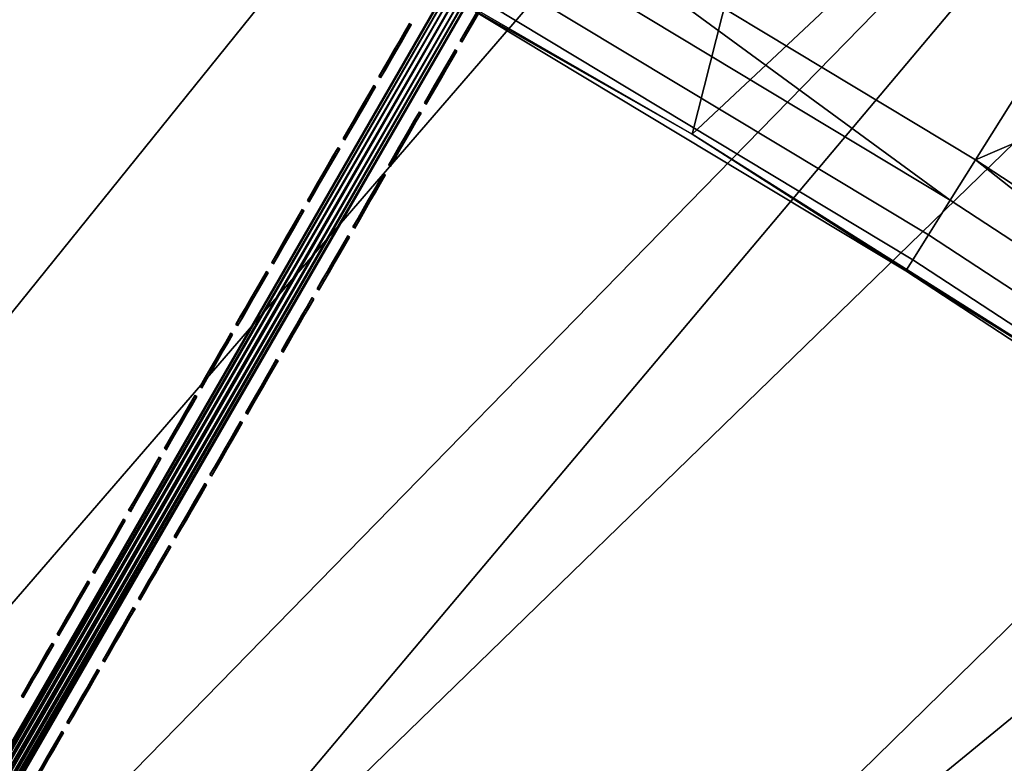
# Model space of a CAD drawing. Header units: inches. Extents: x 0 to 54.6, y -45.5 to 0.
# Tile 183 of 256: x 25.3 to 29, y -19.2 to -16.4. Entities that reach past the tile are written whole.
import ezdxf

# ---------------------------------------------------------------- set-up
doc = ezdxf.new("R2010")
doc.units = ezdxf.units.IN
doc.header["$LTSCALE"] = 0.03937
doc.header["$MEASUREMENT"] = 0
for name, color, linetype in [('A-FURN-3-ST', 151, 'Continuous'), ('A-FURN-3-ST-BK', 151, 'Continuous'), ('A-FURN-3-ST-SEAM', 250, 'Continuous'), ('A-FURN-3-STITCH', 15, 'Continuous')]:
    doc.layers.add(name, color=color, linetype=linetype)

msp = doc.modelspace()

# ---------------------------------------------------------------- meshes
at = {"layer": 'A-FURN-3-ST'}
mesh = msp.add_polyface(dxfattribs=at)
corners = [(23.0629, -10.2733, 18), (22.4284, -9.6913, 17.9625), (21.0919, -9.4544, 18), (20.5052, -8.9224, 17.9625), (19.0918, -8.7091, 18), (22.6875, -9.0756, 17.45), (20.742, -8.2978, 17.45), (20.68, -8.4613, 17.6778), (22.6197, -9.2368, 17.6778), (20.5993, -8.6743, 17.8526), (22.5313, -9.4468, 17.8526), (22.5509, -9.4008, 5), (20.6173, -8.6277, 5), (22.6251, -9.2244, 5.0381), (36.7792, -17.9587, 5), (16.2872, -31.4568, 5), (14.7886, -30.727, 5), (28.1686, -12.1281, 5), (13.2573, -30.0683, 5), (26.329, -11.1521, 5), (24.4557, -10.2426, 5), (11.6968, -29.4823, 5), (10.1105, -28.9702, 5), (18.6572, -7.9243, 5), (8.5019, -28.5331, 5), (16.6732, -7.2916, 5), (6.8746, -28.172, 5), (14.6678, -6.7303, 5), (12.6436, -6.2412, 5), (5.2321, -27.8877, 5), (10.6032, -5.8249, 5), (8.5492, -5.4819, 5), (3.5781, -27.6808, 5), (6.4842, -5.2127, 5), (16.5622, -30.9235, 18), (30.6033, -14.2615, 18), (15.0378, -30.1812, 18), (26.9071, -12.1275, 18), (13.4803, -29.5113, 18), (25.0022, -11.1647, 18), (11.893, -28.9153, 18), (10.2795, -28.3945, 18), (8.6434, -27.95, 18), (17.0655, -8.0385, 18), (15.0157, -7.4435, 18), (6.9881, -27.5828, 18), (12.9453, -6.9249, 18), (5.3175, -27.2938, 18), (10.8571, -6.4834, 18), (8.7539, -6.1197, 18), (3.6351, -27.0835, 18), (6.6387, -5.8342, 18)]
mesh.append_faces([[corners[k] for k in face] for face in [(0, 1, 2), (2, 1, 3), (2, 3, 4), (5, 6, 7, 8), (8, 7, 9, 10), (10, 9, 3, 1), (11, 12, 13), (14, 15, 16), (17, 16, 18), (17, 18, 19), (19, 18, 20), (20, 18, 21), (20, 21, 11), (11, 21, 22), (11, 22, 12), (12, 22, 23), (23, 22, 24), (23, 24, 25), (25, 24, 26), (25, 26, 27), (27, 26, 28), (28, 26, 29), (28, 29, 30), (30, 29, 31), (31, 29, 32), (31, 32, 33), (34, 35, 36), (36, 37, 38), (38, 37, 39), (38, 39, 40), (40, 39, 0), (40, 0, 2), (40, 2, 41), (41, 2, 4), (41, 4, 42), (42, 4, 43), (42, 43, 44), (42, 44, 45), (45, 44, 46), (45, 46, 47), (47, 46, 48), (47, 48, 49), (47, 49, 50), (50, 49, 51)]])
mesh = msp.add_polyface(dxfattribs=at)
corners = [(39.0653, -20.7401, 18), (38.1606, -19.5417, 17.9625), (37.4714, -19.3205, 18), (36.58, -18.2032, 17.9625), (35.826, -17.9611, 18), (38.6738, -18.9573, 17.1847), (38.6985, -18.9291, 16.9), (37.072, -17.6007, 17.1847), (38.6013, -19.0398, 17.45), (37.0024, -17.6858, 17.45), (36.8919, -17.8212, 17.6778), (38.486, -19.1712, 17.6778), (36.7478, -17.9977, 17.8526), (38.3356, -19.3424, 17.8526), (38.6985, -18.9291, 5.5), (37.0957, -17.5717, 16.9), (38.6734, -18.9576, 5.3087), (37.0957, -17.5717, 5.5), (38.3683, -19.3045, 5), (36.9002, -17.8106, 5.0381), (38.4947, -19.1608, 5.0381), (20.555, -34.0562, 5), (19.1736, -33.1232, 5), (50.2339, -33.7088, 5), (17.75, -32.2561, 5), (49.1529, -31.9289, 5), (16.2872, -31.4568, 5), (48.0088, -30.1888, 5), (46.8032, -28.4908, 5), (45.5376, -26.8371, 5), (44.2135, -25.2298, 5), (42.8328, -23.6709, 5), (41.3971, -22.1625, 5), (39.9083, -20.7064, 5), (36.7792, -17.9587, 5), (14.7886, -30.727, 5), (35.1428, -16.6707, 5), (33.4614, -15.4421, 5), (31.7371, -14.2744, 5), (29.9721, -13.1693, 5), (28.1686, -12.1281, 5), (20.903, -33.5675, 18), (49.7143, -34.0088, 18), (19.498, -32.6185, 18), (48.6051, -32.1852, 18), (18.05, -31.7365, 18), (16.5622, -30.9235, 18), (47.429, -30.4041, 18), (46.1877, -28.6678, 18), (44.8828, -26.9787, 18), (43.5163, -25.3392, 18), (42.0898, -23.7515, 18), (40.6055, -22.2177, 18), (34.1312, -16.6636, 18), (32.3896, -15.4298, 18), (30.6033, -14.2615, 18), (15.0378, -30.1812, 18), (28.775, -13.1602, 18), (26.9071, -12.1275, 18)]
mesh.append_faces([[corners[k] for k in face] for face in [(0, 1, 2), (2, 1, 3), (2, 3, 4), (5, 6, 7), (8, 9, 10, 11), (11, 10, 12, 13), (13, 12, 3, 1), (6, 14, 15), (14, 16, 17), (18, 19, 20), (21, 22, 23), (23, 22, 24), (25, 24, 26), (25, 26, 27), (27, 26, 28), (28, 26, 29), (29, 26, 30), (30, 26, 31), (31, 26, 32), (32, 26, 33), (33, 26, 18), (18, 26, 34), (34, 35, 36), (36, 35, 37), (37, 35, 38), (38, 35, 39), (39, 35, 40), (41, 42, 43), (43, 44, 45), (45, 44, 46), (46, 44, 47), (46, 47, 48), (48, 49, 46), (46, 49, 50), (46, 50, 51), (51, 52, 46), (46, 52, 0), (46, 0, 2), (2, 4, 46), (46, 4, 53), (46, 53, 54), (54, 55, 46), (56, 55, 57), (56, 57, 58)]])
at = {"layer": 'A-FURN-3-ST-BK'}
mesh = msp.add_polyface(dxfattribs=at)
corners = [(28.4107, -11.6906, 16.9), (30.2106, -12.773, 17.1847), (28.3926, -11.7234, 17.1847), (30.1539, -12.8672, 17.45), (30.0638, -13.017, 17.6778), (28.2546, -11.9725, 17.6778), (28.3393, -11.8195, 17.45), (29.8096, -13.4396, 17.9625), (28.775, -13.1602, 18), (28.0158, -12.4039, 17.9625), (26.9071, -12.1275, 18), (29.9464, -13.2122, 17.8526), (28.1443, -12.1718, 17.8526), (30.6033, -14.2615, 18), (28.9335, -16.9191, 18), (27.2057, -15.8784, 18), (25.4405, -14.9024, 18), (28.8375, -17.072, 18.0337), (27.1154, -16.0347, 18.0337), (25.3561, -15.062, 18.0337), (26.0625, -15.7853, 18.6363), (25.2077, -15.3425, 18.4534), (26.9568, -16.3095, 18.4534), (27.8579, -16.8219, 18.6363), (28.6687, -17.3407, 18.4534), (29.6121, -17.9267, 18.6363), (28.6955, -17.298, 18.2768), (26.982, -16.2659, 18.2768), (25.2313, -15.298, 18.2768), (28.7544, -17.2042, 18.1303), (27.0373, -16.17, 18.1303), (25.2831, -15.2001, 18.1303), (30.6235, -14.2296, 31.5452), (28.7939, -13.1275, 31.5452), (26.9247, -12.094, 31.5452), (24.2286, -14.8186, 18.6363), (28.3178, -11.8582, 32.6999), (28.1751, -12.116, 32.4772), (29.9793, -13.1576, 32.4772), (30.1312, -12.9051, 32.6999), (28.0546, -12.3335, 32.204), (29.8512, -13.3707, 32.204), (27.9606, -12.5034, 31.8898), (29.7511, -13.5371, 31.8898), (26.1342, -11.5344, 31.8898)]
mesh.append_faces([[corners[k] for k in face] for face in [(0, 1, 2), (3, 4, 5, 6), (7, 8, 9), (9, 8, 10), (11, 7, 9, 12), (4, 11, 12, 5), (13, 14, 15), (13, 15, 8), (8, 15, 16), (8, 16, 10), (14, 17, 15), (15, 17, 18), (15, 18, 16), (16, 18, 19), (20, 21, 22), (20, 22, 23), (23, 22, 24), (23, 24, 25), (26, 24, 22, 27), (27, 22, 21, 28), (29, 26, 27, 30), (30, 27, 28, 31), (17, 29, 30, 18), (18, 30, 31, 19), (23, 32, 33), (23, 33, 20), (20, 33, 34), (20, 34, 35), (36, 37, 38, 39), (37, 40, 41, 38), (40, 42, 43, 41), (44, 34, 42), (42, 34, 33), (42, 33, 43)]])
mesh = msp.add_polyface(dxfattribs=at)
corners = [(33.7496, -15.0335, 16.9), (35.423, -16.3027, 17.1847), (33.728, -15.0641, 17.1847), (35.3565, -16.3902, 17.45), (33.6648, -15.154, 17.45), (35.2509, -16.5295, 17.6778), (33.5642, -15.297, 17.6778), (34.9529, -16.9224, 17.9625), (34.1312, -16.6636, 18), (33.2804, -15.7003, 17.9625), (32.3896, -15.4298, 18), (31.5653, -14.5388, 17.9625), (35.1132, -16.711, 17.8526), (33.4331, -15.4833, 17.8526), (31.7101, -14.3165, 17.8526), (30.6215, -18.0231, 18), (28.9335, -16.9191, 18), (30.6033, -14.2615, 18), (30.5199, -18.1723, 18.0337), (28.8375, -17.072, 18.0337), (29.6121, -17.9267, 18.6363), (28.6687, -17.3407, 18.4534), (30.3413, -18.4346, 18.4534), (30.3697, -18.393, 18.2768), (28.6955, -17.298, 18.2768), (30.432, -18.3014, 18.1303), (28.7544, -17.2042, 18.1303), (31.3225, -19.0981, 18.6363), (34.1539, -16.6333, 31.5452), (32.411, -15.3987, 31.5452), (30.6235, -14.2296, 31.5452), (27.8579, -16.8219, 18.6363), (33.8299, -14.9201, 32.8647), (33.6397, -15.1904, 32.6999), (35.3303, -16.4258, 32.6999), (35.5301, -16.1624, 32.8647), (33.4701, -15.4314, 32.4772), (35.1522, -16.6606, 32.4772), (31.7451, -14.2633, 32.4772), (31.6094, -14.4716, 32.204), (33.327, -15.6348, 32.204), (35.0019, -16.8587, 32.204), (31.5034, -14.6343, 31.8898), (33.2153, -15.7936, 31.8898), (34.8846, -17.0134, 31.8898), (33.8934, -14.829, 5), (35.5212, -16.1732, 5.0335), (33.8215, -14.9312, 5.0335), (33.7689, -15.0061, 5.125), (35.4456, -16.2728, 5.25), (33.7496, -15.0335, 5.25), (35.4456, -16.2728, 16.9)]
mesh.append_faces([[corners[k] for k in face] for face in [(0, 1, 2), (1, 3, 4, 2), (3, 5, 6, 4), (7, 8, 9), (9, 8, 10), (9, 10, 11), (12, 7, 9, 13), (13, 9, 11, 14), (5, 12, 13, 6), (8, 15, 10), (10, 15, 16), (10, 16, 17), (15, 18, 16), (16, 18, 19), (20, 21, 22), (23, 22, 21, 24), (25, 23, 24, 26), (18, 25, 26, 19), (27, 28, 29), (27, 29, 20), (20, 29, 30), (20, 30, 31), (32, 33, 34, 35), (33, 36, 37, 34), (38, 39, 40, 36), (36, 40, 41, 37), (39, 42, 43, 40), (40, 43, 44, 41), (42, 29, 43), (43, 29, 28), (43, 28, 44), (45, 46, 47), (48, 49, 50), (50, 51, 0)]])
at = {"layer": 'A-FURN-3-ST-SEAM'}
mesh = msp.add_polyface(dxfattribs=at)
corners = [(21.6684, -25.5692, 18), (27.3369, -15.7434, 18.0191), (21.6623, -25.5656, 18.0255), (19.8809, -28.6653, 18), (19.8748, -28.6618, 18.0255), (18.0933, -31.7615, 18), (19.8206, -28.6305, 18.0459), (19.851, -28.6481, 18.0472), (21.6386, -25.5519, 18.0472), (21.6082, -25.5344, 18.0459), (27.2969, -15.7203, 18.05), (27.3135, -15.7299, 18.0462), (21.6522, -25.5598, 18.039), (27.3276, -15.738, 18.0354), (27.2804, -15.7108, 18.0462), (21.5953, -25.5269, 18.0362), (19.8077, -28.6231, 18.0362), (18.0069, -31.7116, 18.0045), (18.0111, -31.714, 18.0217), (19.7987, -28.6179, 18.0217), (19.7945, -28.6155, 18.0045), (21.5863, -25.5217, 18.0217), (21.5821, -25.5193, 18.0045), (21.5834, -25.5201, 17.9868), (19.7959, -28.6162, 17.9868), (18.0083, -31.7124, 17.9868), (19.8578, -28.652, 17.9563), (19.8434, -28.6437, 17.9505), (21.6309, -25.5475, 17.9505), (21.6454, -25.5559, 17.9563), (27.3135, -15.7299, 17.9538), (27.2969, -15.7203, 17.95), (21.6156, -25.5387, 17.9515), (27.2803, -15.7107, 17.9538), (21.6016, -25.5306, 17.9588), (27.2663, -15.7026, 17.9647), (27.3275, -15.738, 17.9646), (21.6573, -25.5627, 17.9675), (19.8698, -28.6589, 17.9675), (18.0903, -31.7598, 17.9826), (19.8779, -28.6636, 17.9826), (21.6655, -25.5674, 17.9826), (27.3402, -15.7453, 18), (27.3369, -15.7434, 17.9809), (19.828, -28.6348, 17.9515), (19.814, -28.6267, 17.9588), (19.8646, -28.6559, 18.039)]
mesh.append_faces([[corners[k] for k in face] for face in [(0, 1, 2), (0, 2, 3), (3, 2, 4), (3, 4, 5), (6, 7, 8, 9), (9, 8, 10), (11, 8, 12), (13, 12, 2), (9, 14, 15), (9, 15, 16, 6), (17, 18, 19, 20), (20, 19, 21, 22), (22, 23, 24, 20), (20, 24, 25, 17), (26, 27, 28, 29), (29, 28, 30), (31, 28, 32), (33, 32, 34), (35, 34, 23), (29, 36, 37), (29, 37, 38, 26), (3, 39, 40), (3, 40, 0), (0, 40, 41), (0, 41, 42), (43, 41, 37), (38, 37, 41, 40), (32, 28, 27, 44), (24, 23, 34, 45), (45, 34, 32, 44), (16, 15, 21, 19), (4, 2, 12, 46), (46, 12, 8, 7)]])
mesh = msp.add_polyface(dxfattribs=at)
corners = [(27.3369, -15.7434, 17.9809), (27.3275, -15.738, 17.9646), (27.3402, -15.7453, 18), (27.3135, -15.7299, 17.9538), (27.2969, -15.7203, 17.95), (27.2803, -15.7107, 17.9538), (27.2663, -15.7026, 17.9647), (27.2569, -15.6972, 17.9809), (27.2536, -15.6953, 18), (27.2569, -15.6972, 18.0192), (27.2663, -15.7026, 18.0354), (27.2804, -15.7108, 18.0462), (27.2969, -15.7203, 18.05), (27.3135, -15.7299, 18.0462), (27.3276, -15.738, 18.0354), (27.3369, -15.7434, 18.0191), (21.6684, -25.5692, 18), (21.6386, -25.5519, 18.0472), (21.6522, -25.5598, 18.039), (21.6623, -25.5656, 18.0255), (21.6082, -25.5344, 18.0459), (21.5821, -25.5193, 18.0045), (21.5863, -25.5217, 18.0217), (21.5953, -25.5269, 18.0362), (21.5834, -25.5201, 17.9868), (21.6309, -25.5475, 17.9505), (21.6156, -25.5387, 17.9515), (21.6016, -25.5306, 17.9588), (21.6454, -25.5559, 17.9563), (21.6655, -25.5674, 17.9826), (21.6573, -25.5627, 17.9675)]
mesh.append_faces([[corners[k] for k in face] for face in [(0, 1, 2), (2, 15, 16), (12, 17, 13), (13, 18, 14), (14, 19, 15), (12, 11, 20), (21, 22, 9), (9, 22, 10), (10, 22, 23), (10, 23, 11), (9, 8, 21), (21, 8, 24), (3, 25, 4), (4, 26, 5), (5, 27, 6), (6, 24, 7), (7, 24, 8), (3, 1, 28), (2, 29, 0), (0, 30, 1)]])
mesh.append_faces([[corners[k] for k in face] for face in [(2, 3, 4), (2, 5, 6), (2, 6, 7), (7, 9, 10), (7, 10, 11), (7, 12, 13), (7, 13, 14), (7, 15, 2)]], dxfattribs={"vtx0": -1, "vtx2": -1})
mesh.append_faces([[corners[k] for k in face] for face in [(8, 9, 7)]], dxfattribs={"vtx1": -1})
mesh.append_faces([[corners[k] for k in face] for face in [(4, 5, 2), (11, 12, 7), (14, 15, 7)]], dxfattribs={"vtx1": -1, "vtx2": -1})
mesh.append_faces([[corners[k] for k in face] for face in [(2, 1, 3)]], dxfattribs={"vtx2": -1})
at = {"layer": 'A-FURN-3-STITCH'}
mesh = msp.add_polymesh((7, 4), dxfattribs=at)
for k, corner in enumerate([(26.9753, -16.4676, 18.0001), (26.9775, -16.4689, 18), (26.982, -16.4715, 18), (26.9843, -16.4728, 18.0001), (26.9944, -16.4344, 18.0077), (26.9967, -16.4357, 18.0122), (27.0012, -16.4383, 18.0122), (27.0035, -16.4396, 18.0077), (27.0138, -16.4008, 18.0123), (27.0161, -16.4021, 18.0168), (27.0206, -16.4047, 18.0168), (27.0229, -16.406, 18.0123), (27.0334, -16.3669, 18.0138), (27.0356, -16.3682, 18.0183), (27.0401, -16.3708, 18.0183), (27.0424, -16.3721, 18.0138), (27.0529, -16.3331, 18.0123), (27.0552, -16.3344, 18.0168), (27.0597, -16.337, 18.0168), (27.0619, -16.3383, 18.0123), (27.0723, -16.2995, 18.0077), (27.0746, -16.3008, 18.0122), (27.0791, -16.3034, 18.0122), (27.0814, -16.3047, 18.0077), (27.0915, -16.2662, 18.0001), (27.0938, -16.2675, 18.0001), (27.0983, -16.2702, 18.0001), (27.1005, -16.2715, 18.0001)]):
    mesh.set_mesh_vertex(divmod(k, 4), corner)
mesh = msp.add_polymesh((7, 4), dxfattribs=at)
for k, corner in enumerate([(26.6666, -16.6029, 18.0001), (26.6688, -16.6042, 18), (26.6733, -16.6068, 18), (26.6756, -16.6081, 18.0001), (26.6857, -16.5697, 18.0077), (26.688, -16.571, 18.0122), (26.6925, -16.5736, 18.0122), (26.6948, -16.5749, 18.0077), (26.7052, -16.5361, 18.0123), (26.7074, -16.5374, 18.0168), (26.7119, -16.54, 18.0168), (26.7142, -16.5413, 18.0123), (26.7247, -16.5022, 18.0138), (26.7269, -16.5035, 18.0183), (26.7315, -16.5061, 18.0183), (26.7337, -16.5074, 18.0138), (26.7442, -16.4684, 18.0123), (26.7465, -16.4697, 18.0168), (26.751, -16.4723, 18.0168), (26.7532, -16.4736, 18.0123), (26.7636, -16.4348, 18.0077), (26.7659, -16.4361, 18.0122), (26.7704, -16.4387, 18.0122), (26.7727, -16.44, 18.0077), (26.7828, -16.4016, 18.0001), (26.7851, -16.4029, 18.0001), (26.7896, -16.4055, 18.0001), (26.7918, -16.4068, 18.0001)]):
    mesh.set_mesh_vertex(divmod(k, 4), corner)
mesh = msp.add_polymesh((7, 4), dxfattribs=at)
for k, corner in enumerate([(26.8395, -16.7028, 18.0001), (26.8417, -16.7041, 18), (26.8463, -16.7067, 18), (26.8485, -16.708, 18.0001), (26.8587, -16.6695, 18.0077), (26.8609, -16.6708, 18.0122), (26.8654, -16.6734, 18.0122), (26.8677, -16.6748, 18.0077), (26.8781, -16.6359, 18.0123), (26.8803, -16.6372, 18.0168), (26.8848, -16.6398, 18.0168), (26.8871, -16.6411, 18.0123), (26.8976, -16.6021, 18.0138), (26.8999, -16.6034, 18.0183), (26.9044, -16.606, 18.0183), (26.9066, -16.6073, 18.0138), (26.9172, -16.5682, 18.0123), (26.9194, -16.5695, 18.0168), (26.9239, -16.5721, 18.0168), (26.9262, -16.5734, 18.0123), (26.9366, -16.5346, 18.0077), (26.9388, -16.5359, 18.0122), (26.9433, -16.5385, 18.0122), (26.9456, -16.5398, 18.0077), (26.9557, -16.5014, 18.0001), (26.958, -16.5027, 18.0001), (26.9625, -16.5053, 18.0001), (26.9648, -16.5066, 18.0001)]):
    mesh.set_mesh_vertex(divmod(k, 4), corner)
mesh = msp.add_polymesh((7, 4), dxfattribs=at)
for k, corner in enumerate([(26.5308, -16.8381, 18.0001), (26.5331, -16.8394, 18), (26.5376, -16.842, 18), (26.5398, -16.8433, 18.0001), (26.55, -16.8049, 18.0077), (26.5522, -16.8062, 18.0122), (26.5567, -16.8088, 18.0122), (26.559, -16.8101, 18.0077), (26.5694, -16.7712, 18.0123), (26.5716, -16.7725, 18.0168), (26.5762, -16.7751, 18.0168), (26.5784, -16.7764, 18.0123), (26.5889, -16.7374, 18.0138), (26.5912, -16.7387, 18.0183), (26.5957, -16.7413, 18.0183), (26.5979, -16.7426, 18.0138), (26.6085, -16.7036, 18.0123), (26.6107, -16.7049, 18.0168), (26.6152, -16.7075, 18.0168), (26.6175, -16.7088, 18.0123), (26.6279, -16.6699, 18.0077), (26.6301, -16.6712, 18.0122), (26.6346, -16.6738, 18.0122), (26.6369, -16.6751, 18.0077), (26.6471, -16.6367, 18.0001), (26.6493, -16.638, 18.0001), (26.6538, -16.6406, 18.0001), (26.6561, -16.6419, 18.0001)]):
    mesh.set_mesh_vertex(divmod(k, 4), corner)
mesh = msp.add_polymesh((7, 4), dxfattribs=at)
for k, corner in enumerate([(26.7037, -16.9379, 18.0001), (26.706, -16.9392, 18), (26.7105, -16.9418, 18), (26.7127, -16.9431, 18.0001), (26.7229, -16.9047, 18.0077), (26.7252, -16.906, 18.0122), (26.7297, -16.9086, 18.0122), (26.7319, -16.9099, 18.0077), (26.7423, -16.8711, 18.0123), (26.7446, -16.8724, 18.0168), (26.7491, -16.875, 18.0168), (26.7513, -16.8763, 18.0123), (26.7619, -16.8372, 18.0138), (26.7641, -16.8385, 18.0183), (26.7686, -16.8411, 18.0183), (26.7709, -16.8424, 18.0138), (26.7814, -16.8034, 18.0123), (26.7836, -16.8047, 18.0168), (26.7882, -16.8073, 18.0168), (26.7904, -16.8086, 18.0123), (26.8008, -16.7698, 18.0077), (26.8031, -16.7711, 18.0122), (26.8076, -16.7737, 18.0122), (26.8098, -16.775, 18.0077), (26.82, -16.7366, 18.0001), (26.8222, -16.7379, 18.0001), (26.8267, -16.7405, 18.0001), (26.829, -16.7418, 18.0001)]):
    mesh.set_mesh_vertex(divmod(k, 4), corner)
mesh = msp.add_polymesh((7, 4), dxfattribs=at)
for k, corner in enumerate([(26.395, -17.0732, 18.0001), (26.3973, -17.0745, 18), (26.4018, -17.0771, 18), (26.4041, -17.0784, 18.0001), (26.4142, -17.04, 18.0077), (26.4165, -17.0413, 18.0122), (26.421, -17.0439, 18.0122), (26.4232, -17.0452, 18.0077), (26.4336, -17.0064, 18.0123), (26.4359, -17.0077, 18.0168), (26.4404, -17.0103, 18.0168), (26.4426, -17.0116, 18.0123), (26.4532, -16.9725, 18.0138), (26.4554, -16.9738, 18.0183), (26.4599, -16.9764, 18.0183), (26.4622, -16.9777, 18.0138), (26.4727, -16.9387, 18.0123), (26.475, -16.94, 18.0168), (26.4795, -16.9426, 18.0168), (26.4817, -16.9439, 18.0123), (26.4921, -16.9051, 18.0077), (26.4944, -16.9064, 18.0122), (26.4989, -16.909, 18.0122), (26.5011, -16.9103, 18.0077), (26.5113, -16.8719, 18.0001), (26.5135, -16.8732, 18.0001), (26.5181, -16.8758, 18.0001), (26.5203, -16.8771, 18.0001)]):
    mesh.set_mesh_vertex(divmod(k, 4), corner)
mesh = msp.add_polymesh((7, 4), dxfattribs=at)
for k, corner in enumerate([(26.568, -17.1731, 18.0001), (26.5702, -17.1744, 18), (26.5747, -17.177, 18), (26.577, -17.1783, 18.0001), (26.5871, -17.1398, 18.0077), (26.5894, -17.1411, 18.0122), (26.5939, -17.1438, 18.0122), (26.5962, -17.1451, 18.0077), (26.6066, -17.1062, 18.0123), (26.6088, -17.1075, 18.0168), (26.6133, -17.1101, 18.0168), (26.6156, -17.1114, 18.0123), (26.6261, -17.0724, 18.0138), (26.6283, -17.0737, 18.0183), (26.6329, -17.0763, 18.0183), (26.6351, -17.0776, 18.0138), (26.6456, -17.0385, 18.0123), (26.6479, -17.0398, 18.0168), (26.6524, -17.0424, 18.0168), (26.6546, -17.0438, 18.0123), (26.665, -17.0049, 18.0077), (26.6673, -17.0062, 18.0122), (26.6718, -17.0088, 18.0122), (26.6741, -17.0101, 18.0077), (26.6842, -16.9717, 18.0001), (26.6865, -16.973, 18.0001), (26.691, -16.9756, 18.0001), (26.6932, -16.9769, 18.0001)]):
    mesh.set_mesh_vertex(divmod(k, 4), corner)
mesh = msp.add_polymesh((7, 4), dxfattribs=at)
for k, corner in enumerate([(26.2593, -17.3084, 18.0001), (26.2615, -17.3097, 18), (26.266, -17.3123, 18), (26.2683, -17.3136, 18.0001), (26.2784, -17.2752, 18.0077), (26.2807, -17.2765, 18.0122), (26.2852, -17.2791, 18.0122), (26.2875, -17.2804, 18.0077), (26.2979, -17.2415, 18.0123), (26.3001, -17.2428, 18.0168), (26.3046, -17.2454, 18.0168), (26.3069, -17.2467, 18.0123), (26.3174, -17.2077, 18.0138), (26.3197, -17.209, 18.0183), (26.3242, -17.2116, 18.0183), (26.3264, -17.2129, 18.0138), (26.3369, -17.1739, 18.0123), (26.3392, -17.1752, 18.0168), (26.3437, -17.1778, 18.0168), (26.346, -17.1791, 18.0123), (26.3563, -17.1402, 18.0077), (26.3586, -17.1415, 18.0122), (26.3631, -17.1441, 18.0122), (26.3654, -17.1454, 18.0077), (26.3755, -17.107, 18.0001), (26.3778, -17.1083, 18.0001), (26.3823, -17.1109, 18.0001), (26.3845, -17.1122, 18.0001)]):
    mesh.set_mesh_vertex(divmod(k, 4), corner)
mesh = msp.add_polymesh((7, 4), dxfattribs=at)
for k, corner in enumerate([(26.4322, -17.4082, 18.0001), (26.4345, -17.4095, 18), (26.439, -17.4121, 18), (26.4412, -17.4134, 18.0001), (26.4514, -17.375, 18.0077), (26.4536, -17.3763, 18.0122), (26.4581, -17.3789, 18.0122), (26.4604, -17.3802, 18.0077), (26.4708, -17.3414, 18.0123), (26.473, -17.3427, 18.0168), (26.4776, -17.3453, 18.0168), (26.4798, -17.3466, 18.0123), (26.4903, -17.3075, 18.0138), (26.4926, -17.3088, 18.0183), (26.4971, -17.3114, 18.0183), (26.4993, -17.3127, 18.0138), (26.5099, -17.2737, 18.0123), (26.5121, -17.275, 18.0168), (26.5166, -17.2776, 18.0168), (26.5189, -17.2789, 18.0123), (26.5293, -17.2401, 18.0077), (26.5315, -17.2414, 18.0122), (26.536, -17.244, 18.0122), (26.5383, -17.2453, 18.0077), (26.5485, -17.2069, 18.0001), (26.5507, -17.2082, 18.0001), (26.5552, -17.2108, 18.0001), (26.5575, -17.2121, 18.0001)]):
    mesh.set_mesh_vertex(divmod(k, 4), corner)
mesh = msp.add_polymesh((7, 4), dxfattribs=at)
for k, corner in enumerate([(26.1235, -17.5435, 18.0001), (26.1258, -17.5448, 18), (26.1303, -17.5474, 18), (26.1325, -17.5487, 18.0001), (26.1427, -17.5103, 18.0077), (26.1449, -17.5116, 18.0122), (26.1494, -17.5142, 18.0122), (26.1517, -17.5155, 18.0077), (26.1621, -17.4767, 18.0123), (26.1644, -17.478, 18.0168), (26.1689, -17.4806, 18.0168), (26.1711, -17.4819, 18.0123), (26.1816, -17.4428, 18.0138), (26.1839, -17.4441, 18.0183), (26.1884, -17.4467, 18.0183), (26.1907, -17.4481, 18.0138), (26.2012, -17.409, 18.0123), (26.2034, -17.4103, 18.0168), (26.2079, -17.4129, 18.0168), (26.2102, -17.4142, 18.0123), (26.2206, -17.3754, 18.0077), (26.2228, -17.3767, 18.0122), (26.2273, -17.3793, 18.0122), (26.2296, -17.3806, 18.0077), (26.2398, -17.3422, 18.0001), (26.242, -17.3435, 18.0001), (26.2465, -17.3461, 18.0001), (26.2488, -17.3474, 18.0001)]):
    mesh.set_mesh_vertex(divmod(k, 4), corner)
mesh = msp.add_polymesh((7, 4), dxfattribs=at)
for k, corner in enumerate([(26.2964, -17.6434, 18.0001), (26.2987, -17.6447, 18), (26.3032, -17.6473, 18), (26.3055, -17.6486, 18.0001), (26.3156, -17.6101, 18.0077), (26.3179, -17.6115, 18.0122), (26.3224, -17.6141, 18.0122), (26.3246, -17.6154, 18.0077), (26.335, -17.5765, 18.0123), (26.3373, -17.5778, 18.0168), (26.3418, -17.5804, 18.0168), (26.344, -17.5817, 18.0123), (26.3546, -17.5427, 18.0138), (26.3568, -17.544, 18.0183), (26.3613, -17.5466, 18.0183), (26.3636, -17.5479, 18.0138), (26.3741, -17.5088, 18.0123), (26.3764, -17.5101, 18.0168), (26.3809, -17.5128, 18.0168), (26.3831, -17.5141, 18.0123), (26.3935, -17.4752, 18.0077), (26.3958, -17.4765, 18.0122), (26.4003, -17.4791, 18.0122), (26.4025, -17.4804, 18.0077), (26.4127, -17.442, 18.0001), (26.4149, -17.4433, 18.0001), (26.4195, -17.4459, 18.0001), (26.4217, -17.4472, 18.0001)]):
    mesh.set_mesh_vertex(divmod(k, 4), corner)
mesh = msp.add_polymesh((7, 4), dxfattribs=at)
for k, corner in enumerate([(25.9877, -17.7787, 18.0001), (25.99, -17.78, 18), (25.9945, -17.7826, 18), (25.9968, -17.7839, 18.0001), (26.0069, -17.7455, 18.0077), (26.0092, -17.7468, 18.0122), (26.0137, -17.7494, 18.0122), (26.0159, -17.7507, 18.0077), (26.0263, -17.7118, 18.0123), (26.0286, -17.7131, 18.0168), (26.0331, -17.7157, 18.0168), (26.0354, -17.717, 18.0123), (26.0459, -17.678, 18.0138), (26.0481, -17.6793, 18.0183), (26.0526, -17.6819, 18.0183), (26.0549, -17.6832, 18.0138), (26.0654, -17.6442, 18.0123), (26.0677, -17.6455, 18.0168), (26.0722, -17.6481, 18.0168), (26.0744, -17.6494, 18.0123), (26.0848, -17.6105, 18.0077), (26.0871, -17.6118, 18.0122), (26.0916, -17.6144, 18.0122), (26.0938, -17.6157, 18.0077), (26.104, -17.5773, 18.0001), (26.1062, -17.5786, 18.0001), (26.1108, -17.5812, 18.0001), (26.113, -17.5825, 18.0001)]):
    mesh.set_mesh_vertex(divmod(k, 4), corner)
mesh = msp.add_polymesh((7, 4), dxfattribs=at)
for k, corner in enumerate([(26.1607, -17.8785, 18.0001), (26.1629, -17.8798, 18), (26.1674, -17.8824, 18), (26.1697, -17.8837, 18.0001), (26.1798, -17.8453, 18.0077), (26.1821, -17.8466, 18.0122), (26.1866, -17.8492, 18.0122), (26.1889, -17.8505, 18.0077), (26.1993, -17.8117, 18.0123), (26.2015, -17.813, 18.0168), (26.206, -17.8156, 18.0168), (26.2083, -17.8169, 18.0123), (26.2188, -17.7778, 18.0138), (26.2211, -17.7791, 18.0183), (26.2256, -17.7817, 18.0183), (26.2278, -17.783, 18.0138), (26.2383, -17.744, 18.0123), (26.2406, -17.7453, 18.0168), (26.2451, -17.7479, 18.0168), (26.2474, -17.7492, 18.0123), (26.2577, -17.7104, 18.0077), (26.26, -17.7117, 18.0122), (26.2645, -17.7143, 18.0122), (26.2668, -17.7156, 18.0077), (26.2769, -17.6772, 18.0001), (26.2792, -17.6785, 18.0001), (26.2837, -17.6811, 18.0001), (26.2859, -17.6824, 18.0001)]):
    mesh.set_mesh_vertex(divmod(k, 4), corner)
mesh = msp.add_polymesh((7, 4), dxfattribs=at)
for k, corner in enumerate([(25.852, -18.0138, 18.0001), (25.8542, -18.0151, 18), (25.8587, -18.0177, 18), (25.861, -18.019, 18.0001), (25.8712, -17.9806, 18.0077), (25.8734, -17.9819, 18.0122), (25.8779, -17.9845, 18.0122), (25.8802, -17.9858, 18.0077), (25.8906, -17.947, 18.0123), (25.8928, -17.9483, 18.0168), (25.8973, -17.9509, 18.0168), (25.8996, -17.9522, 18.0123), (25.9101, -17.9131, 18.0138), (25.9124, -17.9144, 18.0183), (25.9169, -17.9171, 18.0183), (25.9191, -17.9184, 18.0138), (25.9296, -17.8793, 18.0123), (25.9319, -17.8806, 18.0168), (25.9364, -17.8832, 18.0168), (25.9387, -17.8845, 18.0123), (25.9491, -17.8457, 18.0077), (25.9513, -17.847, 18.0122), (25.9558, -17.8496, 18.0122), (25.9581, -17.8509, 18.0077), (25.9682, -17.8125, 18.0001), (25.9705, -17.8138, 18.0001), (25.975, -17.8164, 18.0001), (25.9772, -17.8177, 18.0001)]):
    mesh.set_mesh_vertex(divmod(k, 4), corner)
mesh = msp.add_polymesh((7, 4), dxfattribs=at)
for k, corner in enumerate([(26.0249, -18.1137, 18.0001), (26.0272, -18.115, 18), (26.0317, -18.1176, 18), (26.0339, -18.1189, 18.0001), (26.0441, -18.0805, 18.0077), (26.0463, -18.0818, 18.0122), (26.0508, -18.0844, 18.0122), (26.0531, -18.0857, 18.0077), (26.0635, -18.0468, 18.0123), (26.0657, -18.0481, 18.0168), (26.0703, -18.0507, 18.0168), (26.0725, -18.052, 18.0123), (26.083, -18.013, 18.0138), (26.0853, -18.0143, 18.0183), (26.0898, -18.0169, 18.0183), (26.0921, -18.0182, 18.0138), (26.1026, -17.9792, 18.0123), (26.1048, -17.9805, 18.0168), (26.1093, -17.9831, 18.0168), (26.1116, -17.9844, 18.0123), (26.122, -17.9455, 18.0077), (26.1242, -17.9468, 18.0122), (26.1287, -17.9494, 18.0122), (26.131, -17.9507, 18.0077), (26.1412, -17.9123, 18.0001), (26.1434, -17.9136, 18.0001), (26.1479, -17.9162, 18.0001), (26.1502, -17.9175, 18.0001)]):
    mesh.set_mesh_vertex(divmod(k, 4), corner)
mesh = msp.add_polymesh((7, 4), dxfattribs=at)
for k, corner in enumerate([(25.7162, -18.249, 18.0001), (25.7185, -18.2503, 18), (25.723, -18.2529, 18), (25.7252, -18.2542, 18.0001), (25.7354, -18.2158, 18.0077), (25.7376, -18.2171, 18.0122), (25.7422, -18.2197, 18.0122), (25.7444, -18.221, 18.0077), (25.7548, -18.1821, 18.0123), (25.7571, -18.1834, 18.0168), (25.7616, -18.186, 18.0168), (25.7638, -18.1873, 18.0123), (25.7743, -18.1483, 18.0138), (25.7766, -18.1496, 18.0183), (25.7811, -18.1522, 18.0183), (25.7834, -18.1535, 18.0138), (25.7939, -18.1145, 18.0123), (25.7961, -18.1158, 18.0168), (25.8006, -18.1184, 18.0168), (25.8029, -18.1197, 18.0123), (25.8133, -18.0808, 18.0077), (25.8155, -18.0821, 18.0122), (25.8201, -18.0847, 18.0122), (25.8223, -18.086, 18.0077), (25.8325, -18.0476, 18.0001), (25.8347, -18.0489, 18.0001), (25.8392, -18.0515, 18.0001), (25.8415, -18.0528, 18.0001)]):
    mesh.set_mesh_vertex(divmod(k, 4), corner)
mesh = msp.add_polymesh((7, 4), dxfattribs=at)
for k, corner in enumerate([(25.8891, -18.3488, 18.0001), (25.8914, -18.3501, 18), (25.8959, -18.3527, 18), (25.8982, -18.354, 18.0001), (25.9083, -18.3156, 18.0077), (25.9106, -18.3169, 18.0122), (25.9151, -18.3195, 18.0122), (25.9173, -18.3208, 18.0077), (25.9277, -18.282, 18.0123), (25.93, -18.2833, 18.0168), (25.9345, -18.2859, 18.0168), (25.9367, -18.2872, 18.0123), (25.9473, -18.2481, 18.0138), (25.9495, -18.2494, 18.0183), (25.954, -18.252, 18.0183), (25.9563, -18.2533, 18.0138), (25.9668, -18.2143, 18.0123), (25.9691, -18.2156, 18.0168), (25.9736, -18.2182, 18.0168), (25.9758, -18.2195, 18.0123), (25.9862, -18.1807, 18.0077), (25.9885, -18.182, 18.0122), (25.993, -18.1846, 18.0122), (25.9952, -18.1859, 18.0077), (26.0054, -18.1475, 18.0001), (26.0076, -18.1488, 18.0001), (26.0122, -18.1514, 18.0001), (26.0144, -18.1527, 18.0001)]):
    mesh.set_mesh_vertex(divmod(k, 4), corner)
mesh = msp.add_polymesh((7, 4), dxfattribs=at)
for k, corner in enumerate([(25.5804, -18.4841, 18.0001), (25.5827, -18.4854, 18), (25.5872, -18.488, 18), (25.5895, -18.4893, 18.0001), (25.5996, -18.4509, 18.0077), (25.6019, -18.4522, 18.0122), (25.6064, -18.4548, 18.0122), (25.6086, -18.4561, 18.0077), (25.619, -18.4173, 18.0123), (25.6213, -18.4186, 18.0168), (25.6258, -18.4212, 18.0168), (25.6281, -18.4225, 18.0123), (25.6386, -18.3835, 18.0138), (25.6408, -18.3848, 18.0183), (25.6453, -18.3874, 18.0183), (25.6476, -18.3887, 18.0138), (25.6581, -18.3496, 18.0123), (25.6604, -18.3509, 18.0168), (25.6649, -18.3535, 18.0168), (25.6671, -18.3548, 18.0123), (25.6775, -18.316, 18.0077), (25.6798, -18.3173, 18.0122), (25.6843, -18.3199, 18.0122), (25.6865, -18.3212, 18.0077), (25.6967, -18.2828, 18.0001), (25.699, -18.2841, 18.0001), (25.7035, -18.2867, 18.0001), (25.7057, -18.288, 18.0001)]):
    mesh.set_mesh_vertex(divmod(k, 4), corner)
mesh = msp.add_polymesh((7, 4), dxfattribs=at)
for k, corner in enumerate([(25.7534, -18.584, 18.0001), (25.7556, -18.5853, 18), (25.7601, -18.5879, 18), (25.7624, -18.5892, 18.0001), (25.7725, -18.5508, 18.0077), (25.7748, -18.5521, 18.0122), (25.7793, -18.5547, 18.0122), (25.7816, -18.556, 18.0077), (25.792, -18.5171, 18.0123), (25.7942, -18.5184, 18.0168), (25.7987, -18.521, 18.0168), (25.801, -18.5223, 18.0123), (25.8115, -18.4833, 18.0138), (25.8138, -18.4846, 18.0183), (25.8183, -18.4872, 18.0183), (25.8205, -18.4885, 18.0138), (25.831, -18.4495, 18.0123), (25.8333, -18.4508, 18.0168), (25.8378, -18.4534, 18.0168), (25.8401, -18.4547, 18.0123), (25.8505, -18.4158, 18.0077), (25.8527, -18.4171, 18.0122), (25.8572, -18.4197, 18.0122), (25.8595, -18.421, 18.0077), (25.8696, -18.3826, 18.0001), (25.8719, -18.3839, 18.0001), (25.8764, -18.3865, 18.0001), (25.8786, -18.3878, 18.0001)]):
    mesh.set_mesh_vertex(divmod(k, 4), corner)
mesh = msp.add_polymesh((7, 4), dxfattribs=at)
for k, corner in enumerate([(25.4447, -18.7193, 18.0001), (25.4469, -18.7206, 18), (25.4514, -18.7232, 18), (25.4537, -18.7245, 18.0001), (25.4639, -18.6861, 18.0077), (25.4661, -18.6874, 18.0122), (25.4706, -18.69, 18.0122), (25.4729, -18.6913, 18.0077), (25.4833, -18.6524, 18.0123), (25.4855, -18.6537, 18.0168), (25.49, -18.6563, 18.0168), (25.4923, -18.6576, 18.0123), (25.5028, -18.6186, 18.0138), (25.5051, -18.6199, 18.0183), (25.5096, -18.6225, 18.0183), (25.5118, -18.6238, 18.0138), (25.5223, -18.5848, 18.0123), (25.5246, -18.5861, 18.0168), (25.5291, -18.5887, 18.0168), (25.5314, -18.59, 18.0123), (25.5418, -18.5511, 18.0077), (25.544, -18.5524, 18.0122), (25.5485, -18.555, 18.0122), (25.5508, -18.5563, 18.0077), (25.5609, -18.5179, 18.0001), (25.5632, -18.5192, 18.0001), (25.5677, -18.5218, 18.0001), (25.57, -18.5231, 18.0001)]):
    mesh.set_mesh_vertex(divmod(k, 4), corner)
mesh = msp.add_polymesh((7, 4), dxfattribs=at)
for k, corner in enumerate([(25.6176, -18.8191, 18.0001), (25.6199, -18.8204, 18), (25.6244, -18.823, 18), (25.6266, -18.8243, 18.0001), (25.6368, -18.7859, 18.0077), (25.639, -18.7872, 18.0122), (25.6435, -18.7898, 18.0122), (25.6458, -18.7911, 18.0077), (25.6562, -18.7523, 18.0123), (25.6585, -18.7536, 18.0168), (25.663, -18.7562, 18.0168), (25.6652, -18.7575, 18.0123), (25.6757, -18.7184, 18.0138), (25.678, -18.7197, 18.0183), (25.6825, -18.7223, 18.0183), (25.6848, -18.7236, 18.0138), (25.6953, -18.6846, 18.0123), (25.6975, -18.6859, 18.0168), (25.702, -18.6885, 18.0168), (25.7043, -18.6898, 18.0123), (25.7147, -18.651, 18.0077), (25.7169, -18.6523, 18.0122), (25.7215, -18.6549, 18.0122), (25.7237, -18.6562, 18.0077), (25.7339, -18.6178, 18.0001), (25.7361, -18.6191, 18.0001), (25.7406, -18.6217, 18.0001), (25.7429, -18.623, 18.0001)]):
    mesh.set_mesh_vertex(divmod(k, 4), corner)
mesh = msp.add_polymesh((7, 4), dxfattribs=at)
for k, corner in enumerate([(25.3089, -18.9544, 18.0001), (25.3112, -18.9557, 18), (25.3157, -18.9583, 18), (25.3179, -18.9596, 18.0001), (25.3281, -18.9212, 18.0077), (25.3303, -18.9225, 18.0122), (25.3349, -18.9251, 18.0122), (25.3371, -18.9264, 18.0077), (25.3475, -18.8876, 18.0123), (25.3498, -18.8889, 18.0168), (25.3543, -18.8915, 18.0168), (25.3565, -18.8928, 18.0123), (25.367, -18.8538, 18.0138), (25.3693, -18.8551, 18.0183), (25.3738, -18.8577, 18.0183), (25.3761, -18.859, 18.0138), (25.3866, -18.8199, 18.0123), (25.3888, -18.8212, 18.0168), (25.3933, -18.8238, 18.0168), (25.3956, -18.8251, 18.0123), (25.406, -18.7863, 18.0077), (25.4083, -18.7876, 18.0122), (25.4128, -18.7902, 18.0122), (25.415, -18.7915, 18.0077), (25.4252, -18.7531, 18.0001), (25.4274, -18.7544, 18.0001), (25.4319, -18.757, 18.0001), (25.4342, -18.7583, 18.0001)]):
    mesh.set_mesh_vertex(divmod(k, 4), corner)
mesh = msp.add_polymesh((7, 4), dxfattribs=at)
for k, corner in enumerate([(25.4818, -19.0543, 18.0001), (25.4841, -19.0556, 18), (25.4886, -19.0582, 18), (25.4909, -19.0595, 18.0001), (25.501, -19.0211, 18.0077), (25.5033, -19.0224, 18.0122), (25.5078, -19.025, 18.0122), (25.51, -19.0263, 18.0077), (25.5204, -18.9874, 18.0123), (25.5227, -18.9887, 18.0168), (25.5272, -18.9913, 18.0168), (25.5295, -18.9926, 18.0123), (25.54, -18.9536, 18.0138), (25.5422, -18.9549, 18.0183), (25.5467, -18.9575, 18.0183), (25.549, -18.9588, 18.0138), (25.5595, -18.9198, 18.0123), (25.5618, -18.9211, 18.0168), (25.5663, -18.9237, 18.0168), (25.5685, -18.925, 18.0123), (25.5789, -18.8861, 18.0077), (25.5812, -18.8874, 18.0122), (25.5857, -18.89, 18.0122), (25.5879, -18.8913, 18.0077), (25.5981, -18.8529, 18.0001), (25.6004, -18.8542, 18.0001), (25.6049, -18.8568, 18.0001), (25.6071, -18.8581, 18.0001)]):
    mesh.set_mesh_vertex(divmod(k, 4), corner)
mesh = msp.add_polymesh((7, 4), dxfattribs=at)
for k, corner in enumerate([(25.3461, -19.2894, 18.0001), (25.3483, -19.2907, 18), (25.3528, -19.2933, 18), (25.3551, -19.2946, 18.0001), (25.3653, -19.2562, 18.0077), (25.3675, -19.2575, 18.0122), (25.372, -19.2601, 18.0122), (25.3743, -19.2614, 18.0077), (25.3847, -19.2226, 18.0123), (25.3869, -19.2239, 18.0168), (25.3914, -19.2265, 18.0168), (25.3937, -19.2278, 18.0123), (25.4042, -19.1887, 18.0138), (25.4065, -19.19, 18.0183), (25.411, -19.1927, 18.0183), (25.4132, -19.194, 18.0138), (25.4237, -19.1549, 18.0123), (25.426, -19.1562, 18.0168), (25.4305, -19.1588, 18.0168), (25.4328, -19.1601, 18.0123), (25.4432, -19.1213, 18.0077), (25.4454, -19.1226, 18.0122), (25.4499, -19.1252, 18.0122), (25.4522, -19.1265, 18.0077), (25.4623, -19.0881, 18.0001), (25.4646, -19.0894, 18.0001), (25.4691, -19.092, 18.0001), (25.4714, -19.0933, 18.0001)]):
    mesh.set_mesh_vertex(divmod(k, 4), corner)

doc.saveas('drawing.dxf')
